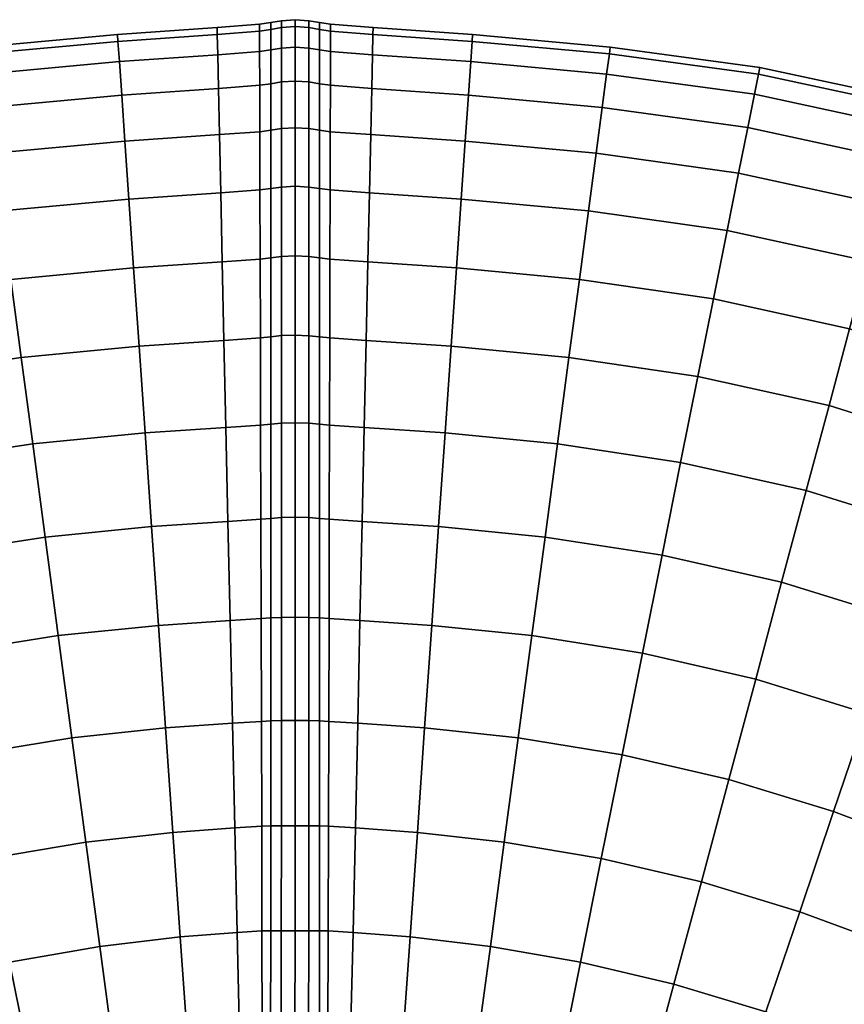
# Model space of a CAD drawing. Header units: centimetres. Extents: x -51 to 51, y -52 to 51.
# Tile 62 of 64: x -6 to 12, y 30 to 51. Entities that reach past the tile are written whole.
import ezdxf

# ---------------------------------------------------------------- set-up
doc = ezdxf.new("R2010")
doc.units = ezdxf.units.CM
doc.layers.add('Layer 01', color=18, linetype='Continuous', true_color=0x000000)

msp = doc.modelspace()

# ---------------------------------------------------------------- meshes
at = {"layer": 'Layer 01'}
mesh = msp.add_polyface(dxfattribs=at)
corners = [(-1.684, 51.199, 17.5), (-1.68, 51.051, 19.759), (-0.767, 51.121, 19.761), (-0.767, 51.269, 17.5), (-1.671, 50.611, 21.98), (-0.766, 50.679, 21.983), (-0.524, 50.715, 21.99), (-0.524, 51.157, 19.764), (-0.524, 51.306, 17.5), (-0.524, 51.157, 15.236), (-0.767, 51.121, 15.239), (-0.524, 50.715, 13.01), (-0.766, 50.679, 13.017), (-1.671, 50.611, 13.02), (-1.68, 51.051, 15.241), (-0.524, 50.715, 13.01), (-0.524, 51.157, 15.236), (-0.294, 51.197, 15.231), (-0.294, 50.754, 13), (-0.524, 51.157, 15.236), (-0.524, 51.306, 17.5), (-0.294, 51.346, 17.5), (0.001, 51.367, 17.5), (0.001, 51.218, 15.228), (0.001, 50.774, 12.995), (0.001, 50.774, 22.005), (0.001, 51.218, 19.772), (-0.294, 51.197, 19.769), (-0.294, 50.754, 22), (-0.524, 51.306, 17.5), (-0.524, 51.157, 19.764), (-0.524, 51.157, 19.764), (-0.524, 50.715, 21.99), (0.001, 50.042, 10.839), (-0.294, 50.022, 10.847), (0.001, 49.035, 8.797), (-0.294, 49.017, 8.807), (-0.524, 48.982, 8.826), (-0.524, 49.985, 10.861), (-0.524, 50.715, 13.01), (-1.633, 48.885, 8.844), (-1.655, 49.884, 10.875), (-0.764, 49.951, 10.871), (-0.761, 48.949, 8.839), (-0.524, 49.985, 10.861), (-0.524, 49.985, 10.861), (-0.524, 48.982, 8.826), (0.001, 47.77, 6.904), (-0.294, 47.753, 6.916), (0.001, 46.269, 5.192), (-0.295, 46.254, 5.206), (-0.524, 46.224, 5.233), (-0.524, 47.721, 6.939), (-1.573, 46.14, 5.257), (-1.605, 47.63, 6.96), (-0.758, 47.69, 6.955), (-0.754, 46.197, 5.251), (-0.524, 48.982, 8.826), (-0.524, 47.721, 6.939), (-0.524, 47.721, 6.939), (-0.524, 46.224, 5.233), (0.001, 44.557, 31.309), (0.001, 46.269, 29.808), (-0.295, 46.254, 29.794), (-0.295, 44.544, 31.293), (-0.524, 46.224, 29.767), (-0.524, 44.518, 31.263), (-1.573, 46.14, 29.743), (-1.535, 44.44, 31.238), (-0.749, 44.494, 31.243), (-0.754, 46.197, 29.749), (-0.524, 44.518, 31.263), (-0.524, 46.224, 29.767), (-3.487, 46.009, 29.755), (-3.37, 44.316, 31.254), (-1.605, 47.63, 28.04), (-3.589, 47.493, 28.048), (-1.655, 49.884, 24.125), (-0.764, 49.951, 24.129), (-1.633, 48.885, 26.156), (-0.761, 48.949, 26.161), (-0.524, 48.982, 26.174), (-0.524, 49.985, 24.139), (-0.758, 47.69, 28.045), (-0.524, 46.224, 29.767), (-0.524, 47.721, 28.061), (0.001, 47.77, 28.096), (-0.294, 47.753, 28.084), (0.001, 49.035, 26.203), (-0.294, 49.017, 26.193), (-0.524, 48.982, 26.174), (-0.524, 47.721, 28.061), (-0.524, 47.721, 28.061), (0.001, 50.042, 24.161), (-0.294, 50.022, 24.153), (-0.524, 50.715, 21.99), (-0.524, 49.985, 24.139), (-0.524, 49.985, 24.139), (-0.524, 48.982, 26.174), (-1.535, 44.44, 3.762), (-3.37, 44.316, 3.746), (-3.487, 46.009, 5.245), (-0.749, 44.494, 3.757), (-0.524, 46.224, 5.233), (-0.524, 44.518, 3.737), (0.001, 44.557, 3.691), (-0.295, 44.544, 3.707), (-0.524, 44.518, 3.737)]
mesh.append_faces([[corners[k] for k in face] for face in [(0, 1, 2, 3), (1, 4, 5, 2), (2, 5, 6, 7), (3, 2, 7, 8), (8, 9, 10, 3), (9, 11, 12, 10), (10, 12, 13, 14), (3, 10, 14, 0), (15, 16, 17, 18), (19, 20, 21, 17), (17, 21, 22, 23), (18, 17, 23, 24), (25, 26, 27, 28), (26, 22, 21, 27), (27, 21, 29, 30), (28, 27, 31, 32), (24, 33, 34, 18), (33, 35, 36, 34), (34, 36, 37, 38), (18, 34, 38, 39), (40, 41, 42, 43), (41, 13, 12, 42), (42, 12, 11, 44), (43, 42, 45, 46), (35, 47, 48, 36), (47, 49, 50, 48), (48, 50, 51, 52), (36, 48, 52, 37), (53, 54, 55, 56), (54, 40, 43, 55), (55, 43, 57, 58), (56, 55, 59, 60), (61, 62, 63, 64), (64, 63, 65, 66), (67, 68, 69, 70), (70, 69, 71, 72), (67, 73, 74, 68), (75, 76, 73, 67), (4, 77, 78, 5), (77, 79, 80, 78), (78, 80, 81, 82), (5, 78, 82, 6), (79, 75, 83, 80), (75, 67, 70, 83), (83, 70, 84, 85), (80, 83, 85, 81), (62, 86, 87, 63), (86, 88, 89, 87), (87, 89, 90, 91), (63, 87, 92, 65), (88, 93, 94, 89), (93, 25, 28, 94), (94, 28, 95, 96), (89, 94, 97, 98), (99, 100, 101, 53), (99, 53, 56, 102), (102, 56, 103, 104), (49, 105, 106, 50), (50, 106, 107, 51)]])
mesh = msp.add_polyface(dxfattribs=at)
corners = [(0.525, 46.224, 29.767), (0.525, 47.72, 28.061), (0.296, 47.753, 28.084), (0.296, 46.253, 29.794), (0.525, 48.981, 26.174), (0.295, 49.016, 26.193), (0.001, 49.035, 26.203), (0.001, 47.77, 28.096), (0.001, 46.269, 29.808), (0.525, 49.985, 24.139), (0.295, 50.022, 24.153), (0.525, 50.714, 21.99), (0.295, 50.753, 22), (0.001, 50.774, 22.005), (0.001, 50.042, 24.161), (0.525, 44.518, 31.263), (0.296, 44.543, 31.293), (0.001, 44.557, 31.309), (0.758, 47.69, 28.045), (0.761, 48.949, 26.161), (0.754, 46.197, 29.749), (1.573, 46.14, 29.743), (1.606, 47.629, 28.04), (1.633, 48.885, 26.156), (0.75, 44.494, 31.242), (1.535, 44.44, 31.238), (3.487, 46.009, 29.755), (3.37, 44.316, 31.254), (0.524, 51.306, 17.5), (0.524, 51.157, 19.764), (0.767, 51.121, 19.761), (0.768, 51.269, 17.5), (0.766, 50.679, 21.983), (1.671, 50.611, 21.98), (1.68, 51.051, 19.759), (1.684, 51.199, 17.5), (0.764, 49.951, 24.129), (1.655, 49.884, 24.125), (0.295, 51.197, 19.769), (0.295, 51.346, 17.5), (0.001, 51.367, 17.5), (0.001, 51.218, 19.772), (0.001, 50.774, 12.995), (0.001, 51.218, 15.228), (0.295, 51.197, 15.231), (0.295, 50.753, 13), (0.524, 51.157, 15.236), (0.525, 50.714, 13.01), (1.68, 51.051, 15.241), (0.767, 51.121, 15.239), (1.671, 50.611, 13.02), (0.766, 50.679, 13.017), (0.525, 49.985, 10.861), (0.295, 50.022, 10.847), (0.525, 48.981, 8.826), (0.295, 49.016, 8.807), (0.001, 49.035, 8.797), (0.001, 50.042, 10.839), (0.764, 49.951, 10.871), (0.761, 48.949, 8.839), (1.655, 49.884, 10.875), (1.633, 48.885, 8.844), (3.37, 44.316, 3.746), (1.535, 44.44, 3.762), (1.573, 46.14, 5.257), (3.487, 46.009, 5.245), (0.525, 44.518, 3.737), (0.525, 46.224, 5.233), (0.754, 46.197, 5.251), (0.75, 44.494, 3.758), (0.525, 47.72, 6.939), (0.758, 47.69, 6.955), (1.606, 47.629, 6.96), (0.296, 47.753, 6.916), (0.296, 46.253, 5.207), (0.001, 46.269, 5.192), (0.001, 47.77, 6.904), (0.296, 44.543, 3.707), (0.001, 44.557, 3.691)]
mesh.append_faces([[corners[k] for k in face] for face in [(0, 1, 2, 3), (1, 4, 5, 2), (2, 5, 6, 7), (3, 2, 7, 8), (4, 9, 10, 5), (9, 11, 12, 10), (10, 12, 13, 14), (5, 10, 14, 6), (15, 0, 3, 16), (16, 3, 8, 17), (4, 1, 18, 19), (1, 0, 20, 18), (18, 20, 21, 22), (19, 18, 22, 23), (0, 15, 24, 20), (20, 24, 25, 21), (26, 21, 25, 27), (28, 29, 30, 31), (29, 11, 32, 30), (30, 32, 33, 34), (31, 30, 34, 35), (11, 9, 36, 32), (9, 4, 19, 36), (36, 19, 23, 37), (32, 36, 37, 33), (11, 29, 38, 12), (29, 28, 39, 38), (38, 39, 40, 41), (12, 38, 41, 13), (42, 43, 44, 45), (43, 40, 39, 44), (44, 39, 28, 46), (45, 44, 46, 47), (35, 48, 49, 31), (48, 50, 51, 49), (49, 51, 47, 46), (31, 49, 46, 28), (47, 52, 53, 45), (52, 54, 55, 53), (53, 55, 56, 57), (45, 53, 57, 42), (54, 52, 58, 59), (52, 47, 51, 58), (58, 51, 50, 60), (59, 58, 60, 61), (62, 63, 64, 65), (66, 67, 68, 69), (69, 68, 64, 63), (67, 70, 71, 68), (70, 54, 59, 71), (71, 59, 61, 72), (68, 71, 72, 64), (54, 70, 73, 55), (70, 67, 74, 73), (73, 74, 75, 76), (55, 73, 76, 56), (67, 66, 77, 74), (74, 77, 78, 75)]])
mesh = msp.add_polyface(dxfattribs=at)
corners = [(-6.807, 50.776, 17.5), (-10.036, 50.336, 17.5), (-10.006, 50.19, 19.781), (-6.787, 50.629, 19.767), (-13.3, 49.635, 17.5), (-13.261, 49.491, 19.789), (-13.146, 49.06, 22.038), (-9.919, 49.756, 22.023), (-6.729, 50.193, 21.996), (-1.684, 51.199, 17.5), (-3.834, 51.048, 17.5), (-3.824, 50.9, 19.76), (-1.68, 51.051, 19.759), (-3.793, 50.462, 21.983), (-1.671, 50.611, 21.98), (-1.671, 50.611, 13.02), (-3.793, 50.462, 13.017), (-3.824, 50.9, 15.24), (-1.68, 51.051, 15.241), (-6.729, 50.193, 13.004), (-6.787, 50.629, 15.233), (-9.919, 49.756, 12.977), (-10.006, 50.19, 15.219), (-13.146, 49.06, 12.962), (-13.261, 49.491, 15.211), (-1.573, 46.14, 5.257), (-3.487, 46.009, 5.245), (-3.589, 47.493, 6.952), (-1.605, 47.63, 6.96), (-6.14, 45.76, 5.205), (-6.336, 47.237, 6.918), (-6.502, 48.482, 8.811), (-3.675, 48.744, 8.838), (-1.633, 48.885, 8.844), (-3.744, 49.738, 10.872), (-1.655, 49.884, 10.875), (-6.634, 49.473, 10.851), (-9.035, 45.342, 5.135), (-9.33, 46.813, 6.858), (-11.976, 44.694, 5.096), (-12.366, 46.149, 6.823), (-12.694, 47.375, 8.732), (-9.578, 48.052, 8.761), (-9.776, 49.038, 10.812), (-12.956, 48.351, 10.79), (-15.326, 45.206, 6.858), (-15.731, 46.404, 8.761), (-16.053, 47.356, 10.812), (-16.287, 48.049, 12.977), (-16.429, 48.469, 15.219), (-16.477, 48.61, 17.5), (-16.429, 48.469, 19.781), (-16.287, 48.049, 22.023), (-16.053, 47.356, 24.188), (-12.956, 48.351, 24.21), (-15.731, 46.404, 26.239), (-12.694, 47.375, 26.268), (-15.326, 45.206, 28.142), (-12.366, 46.149, 28.177), (-1.633, 48.885, 26.156), (-3.675, 48.744, 26.162), (-3.589, 47.493, 28.048), (-1.605, 47.63, 28.04), (-6.502, 48.482, 26.189), (-6.336, 47.237, 28.082), (-6.14, 45.76, 29.795), (-3.487, 46.009, 29.755), (-9.578, 48.052, 26.239), (-9.33, 46.813, 28.142), (-11.976, 44.694, 29.904), (-9.035, 45.342, 29.865), (-3.744, 49.738, 24.128), (-1.655, 49.884, 24.125), (-6.634, 49.473, 24.149), (-9.776, 49.038, 24.188), (-3.37, 44.316, 3.746), (-5.915, 44.074, 3.699)]
mesh.append_faces([[corners[k] for k in face] for face in [(0, 1, 2, 3), (1, 4, 5, 2), (2, 5, 6, 7), (3, 2, 7, 8), (9, 10, 11, 12), (10, 0, 3, 11), (11, 3, 8, 13), (12, 11, 13, 14), (15, 16, 17, 18), (16, 19, 20, 17), (17, 20, 0, 10), (18, 17, 10, 9), (19, 21, 22, 20), (21, 23, 24, 22), (22, 24, 4, 1), (20, 22, 1, 0), (25, 26, 27, 28), (26, 29, 30, 27), (27, 30, 31, 32), (28, 27, 32, 33), (33, 32, 34, 35), (32, 31, 36, 34), (34, 36, 19, 16), (35, 34, 16, 15), (29, 37, 38, 30), (37, 39, 40, 38), (38, 40, 41, 42), (30, 38, 42, 31), (31, 42, 43, 36), (42, 41, 44, 43), (43, 44, 23, 21), (36, 43, 21, 19), (40, 45, 46, 41), (41, 46, 47, 44), (44, 47, 48, 23), (23, 48, 49, 24), (24, 49, 50, 4), (4, 50, 51, 5), (5, 51, 52, 6), (6, 52, 53, 54), (54, 53, 55, 56), (56, 55, 57, 58), (59, 60, 61, 62), (60, 63, 64, 61), (61, 64, 65, 66), (63, 67, 68, 64), (67, 56, 58, 68), (68, 58, 69, 70), (64, 68, 70, 65), (14, 13, 71, 72), (13, 8, 73, 71), (71, 73, 63, 60), (72, 71, 60, 59), (8, 7, 74, 73), (7, 6, 54, 74), (74, 54, 56, 67), (73, 74, 67, 63), (75, 76, 29, 26)]])
mesh = msp.add_polyface(dxfattribs=at)
corners = [(6.502, 48.482, 26.189), (3.675, 48.744, 26.162), (3.589, 47.493, 28.048), (6.336, 47.237, 28.082), (1.633, 48.885, 26.156), (1.606, 47.629, 28.04), (1.573, 46.14, 29.743), (3.487, 46.009, 29.755), (6.14, 45.76, 29.795), (12.694, 47.375, 26.268), (9.578, 48.052, 26.239), (9.33, 46.813, 28.142), (12.366, 46.149, 28.177), (9.035, 45.342, 29.865), (11.976, 44.694, 29.904), (15.731, 46.404, 26.239), (15.326, 45.206, 28.142), (16.287, 48.049, 22.023), (13.146, 49.06, 22.038), (12.956, 48.351, 24.21), (16.053, 47.356, 24.188), (9.919, 49.756, 22.023), (9.776, 49.038, 24.188), (6.729, 50.193, 21.996), (6.634, 49.473, 24.149), (13.3, 49.635, 17.5), (10.036, 50.336, 17.5), (10.006, 50.19, 19.781), (13.261, 49.491, 19.789), (6.807, 50.776, 17.5), (6.787, 50.629, 19.767), (16.477, 48.61, 17.5), (16.429, 48.469, 19.781), (3.834, 51.048, 17.5), (3.824, 50.9, 19.76), (1.684, 51.199, 17.5), (1.68, 51.051, 19.759), (1.671, 50.611, 21.98), (3.793, 50.462, 21.983), (3.744, 49.738, 24.128), (1.655, 49.884, 24.125), (6.729, 50.193, 13.004), (3.793, 50.462, 13.017), (3.824, 50.9, 15.24), (6.787, 50.629, 15.233), (1.671, 50.611, 13.02), (1.68, 51.051, 15.241), (6.502, 48.482, 8.811), (3.675, 48.744, 8.838), (3.744, 49.738, 10.872), (6.634, 49.473, 10.851), (1.633, 48.885, 8.844), (1.655, 49.884, 10.875), (13.146, 49.06, 12.962), (9.919, 49.756, 12.977), (10.006, 50.19, 15.219), (13.261, 49.491, 15.211), (12.694, 47.375, 8.732), (9.578, 48.052, 8.761), (9.776, 49.038, 10.812), (12.956, 48.351, 10.79), (16.287, 48.049, 12.977), (16.429, 48.469, 15.219), (15.731, 46.404, 8.761), (16.053, 47.356, 10.812), (15.326, 45.206, 6.858), (12.366, 46.149, 6.823), (11.976, 44.694, 5.096), (9.035, 45.342, 5.135), (9.33, 46.813, 6.858), (6.14, 45.76, 5.205), (6.336, 47.237, 6.918), (5.915, 44.074, 3.699), (3.37, 44.316, 3.746), (3.487, 46.009, 5.245), (3.589, 47.493, 6.952), (1.573, 46.14, 5.257), (1.606, 47.629, 6.96)]
mesh.append_faces([[corners[k] for k in face] for face in [(0, 1, 2, 3), (1, 4, 5, 2), (2, 5, 6, 7), (3, 2, 7, 8), (9, 10, 11, 12), (10, 0, 3, 11), (11, 3, 8, 13), (12, 11, 13, 14), (15, 9, 12, 16), (17, 18, 19, 20), (20, 19, 9, 15), (18, 21, 22, 19), (21, 23, 24, 22), (22, 24, 0, 10), (19, 22, 10, 9), (25, 26, 27, 28), (26, 29, 30, 27), (27, 30, 23, 21), (28, 27, 21, 18), (31, 25, 28, 32), (32, 28, 18, 17), (29, 33, 34, 30), (33, 35, 36, 34), (34, 36, 37, 38), (30, 34, 38, 23), (23, 38, 39, 24), (38, 37, 40, 39), (39, 40, 4, 1), (24, 39, 1, 0), (41, 42, 43, 44), (42, 45, 46, 43), (43, 46, 35, 33), (44, 43, 33, 29), (47, 48, 49, 50), (48, 51, 52, 49), (49, 52, 45, 42), (50, 49, 42, 41), (53, 54, 55, 56), (54, 41, 44, 55), (55, 44, 29, 26), (56, 55, 26, 25), (57, 58, 59, 60), (58, 47, 50, 59), (59, 50, 41, 54), (60, 59, 54, 53), (61, 53, 56, 62), (62, 56, 25, 31), (63, 57, 60, 64), (64, 60, 53, 61), (65, 66, 57, 63), (67, 68, 69, 66), (68, 70, 71, 69), (69, 71, 47, 58), (66, 69, 58, 57), (72, 73, 74, 70), (70, 74, 75, 71), (74, 76, 77, 75), (75, 77, 51, 48), (71, 75, 48, 47)]])
mesh = msp.add_polyface(dxfattribs=at)
corners = [(-11.976, 44.694, 5.096), (-14.846, 43.785, 5.135), (-15.326, 45.206, 6.858), (-12.366, 46.149, 6.823), (-17.563, 42.699, 5.205), (-18.131, 44.077, 6.918), (-15.326, 45.206, 28.142), (-18.131, 44.077, 28.082), (-17.563, 42.699, 29.795), (-14.846, 43.785, 29.865), (-12.366, 46.149, 28.177), (-11.976, 44.694, 29.904), (-15.423, 37.508, 33.589), (-17.526, 36.556, 33.529), (-16.586, 34.632, 34.266), (-14.604, 35.522, 34.332), (-14.298, 42.163, 31.377), (-11.531, 43.035, 31.42), (-16.914, 41.127, 31.301), (-16.197, 39.387, 32.573), (-13.692, 40.369, 32.654), (-11.039, 41.199, 32.699), (-13.038, 38.432, 33.673), (-10.508, 39.217, 33.719), (-12.346, 36.386, 34.417), (-9.947, 37.124, 34.462), (-11.63, 34.264, 34.873), (-9.366, 34.955, 34.916), (-13.756, 33.462, 34.788), (-10.899, 32.103, 35.033), (-8.774, 32.746, 35.073), (-15.612, 32.637, 34.718), (-5.113, 38.065, 34.332), (-7.501, 37.684, 34.417), (-7.061, 35.488, 34.873), (-4.819, 35.857, 34.788), (-6.612, 33.252, 35.033), (-4.518, 33.608, 34.95), (-3.487, 46.009, 29.755), (-6.14, 45.76, 29.795), (-5.915, 44.074, 31.301), (-3.37, 44.316, 31.254), (-5.666, 42.208, 32.573), (-3.24, 42.443, 32.519), (-9.035, 45.342, 29.865), (-8.699, 43.663, 31.377), (-8.327, 41.807, 32.654), (-7.925, 39.802, 33.673), (-5.398, 40.194, 33.589), (-14.604, 35.522, 0.668), (-16.586, 34.632, 0.734), (-17.526, 36.556, 1.471), (-15.423, 37.508, 1.411), (-9.947, 37.124, 0.538), (-12.346, 36.386, 0.583), (-13.038, 38.432, 1.327), (-10.508, 39.217, 1.281), (-16.197, 39.387, 2.427), (-13.692, 40.369, 2.346), (-11.039, 41.199, 2.301), (-14.298, 42.163, 3.623), (-11.531, 43.035, 3.58), (-16.914, 41.127, 3.699), (-5.113, 38.065, 0.668), (-7.501, 37.684, 0.583), (-7.925, 39.802, 1.327), (-5.398, 40.194, 1.411), (-8.327, 41.807, 2.346), (-5.666, 42.208, 2.427), (-8.699, 43.663, 3.623), (-5.915, 44.074, 3.699), (-9.035, 45.342, 5.135), (-6.14, 45.76, 5.205), (-3.24, 42.443, 2.481), (-3.37, 44.316, 3.746), (-4.518, 33.608, 0.05), (-6.612, 33.252, -0.033), (-7.061, 35.488, 0.127), (-4.819, 35.857, 0.212), (-8.774, 32.746, -0.073), (-9.366, 34.955, 0.084), (-10.899, 32.103, -0.033), (-11.63, 34.264, 0.127), (-13.756, 33.462, 0.212), (-15.612, 32.637, 0.282), (-16.915, 32.003, 0.321), (-17.982, 33.949, 0.766)]
mesh.append_faces([[corners[k] for k in face] for face in [(0, 1, 2, 3), (1, 4, 5, 2), (6, 7, 8, 9), (10, 6, 9, 11), (12, 13, 14, 15), (11, 9, 16, 17), (9, 8, 18, 16), (16, 18, 19, 20), (17, 16, 20, 21), (21, 20, 22, 23), (20, 19, 12, 22), (22, 12, 15, 24), (23, 22, 24, 25), (25, 24, 26, 27), (24, 15, 28, 26), (27, 26, 29, 30), (15, 14, 31, 28), (32, 33, 34, 35), (33, 25, 27, 34), (34, 27, 30, 36), (35, 34, 36, 37), (38, 39, 40, 41), (41, 40, 42, 43), (39, 44, 45, 40), (44, 11, 17, 45), (45, 17, 21, 46), (40, 45, 46, 42), (42, 46, 47, 48), (46, 21, 23, 47), (47, 23, 25, 33), (48, 47, 33, 32), (49, 50, 51, 52), (53, 54, 55, 56), (54, 49, 52, 55), (55, 52, 57, 58), (56, 55, 58, 59), (59, 58, 60, 61), (58, 57, 62, 60), (60, 62, 4, 1), (61, 60, 1, 0), (63, 64, 65, 66), (64, 53, 56, 65), (65, 56, 59, 67), (66, 65, 67, 68), (68, 67, 69, 70), (67, 59, 61, 69), (69, 61, 0, 71), (70, 69, 71, 72), (73, 68, 70, 74), (75, 76, 77, 78), (76, 79, 80, 77), (77, 80, 53, 64), (78, 77, 64, 63), (79, 81, 82, 80), (82, 83, 49, 54), (80, 82, 54, 53), (84, 85, 86, 50), (83, 84, 50, 49)]])
mesh = msp.add_polyface(dxfattribs=at)
corners = [(6.14, 45.76, 29.795), (3.487, 46.009, 29.755), (3.37, 44.316, 31.254), (5.915, 44.074, 31.301), (3.24, 42.443, 32.519), (5.666, 42.208, 32.573), (11.976, 44.694, 29.904), (9.035, 45.342, 29.865), (8.699, 43.663, 31.377), (11.531, 43.035, 31.42), (8.327, 41.807, 32.654), (11.039, 41.199, 32.699), (7.925, 39.802, 33.673), (10.508, 39.217, 33.719), (5.398, 40.194, 33.589), (5.113, 38.065, 34.332), (7.501, 37.684, 34.417), (9.947, 37.124, 34.462), (7.061, 35.488, 34.873), (9.366, 34.955, 34.916), (4.819, 35.857, 34.788), (4.518, 33.608, 34.95), (6.612, 33.252, 35.033), (8.774, 32.746, 35.073), (16.197, 39.387, 32.573), (13.692, 40.369, 32.654), (13.038, 38.432, 33.673), (15.423, 37.508, 33.589), (12.346, 36.386, 34.417), (14.604, 35.522, 34.332), (11.63, 34.264, 34.873), (13.756, 33.462, 34.788), (10.899, 32.103, 35.033), (17.526, 36.556, 33.529), (16.586, 34.632, 34.266), (15.612, 32.637, 34.718), (15.326, 45.206, 28.142), (12.366, 46.149, 28.177), (14.846, 43.785, 29.865), (18.131, 44.077, 28.082), (17.563, 42.699, 29.795), (14.298, 42.163, 31.377), (16.914, 41.127, 31.301), (16.197, 39.387, 2.427), (13.692, 40.369, 2.346), (14.298, 42.163, 3.623), (16.914, 41.127, 3.699), (11.039, 41.199, 2.301), (11.531, 43.035, 3.58), (11.976, 44.694, 5.096), (14.846, 43.785, 5.135), (17.563, 42.699, 5.205), (15.326, 45.206, 6.858), (18.131, 44.077, 6.918), (12.366, 46.149, 6.823), (8.327, 41.807, 2.346), (8.699, 43.663, 3.623), (5.666, 42.208, 2.427), (5.915, 44.074, 3.699), (6.14, 45.76, 5.205), (9.035, 45.342, 5.135), (3.24, 42.443, 2.481), (3.37, 44.316, 3.746), (8.774, 32.746, -0.073), (6.612, 33.252, -0.033), (7.061, 35.488, 0.127), (9.366, 34.955, 0.084), (4.518, 33.608, 0.05), (4.819, 35.857, 0.212), (5.113, 38.065, 0.668), (7.501, 37.684, 0.583), (9.947, 37.124, 0.538), (7.925, 39.802, 1.327), (10.508, 39.217, 1.281), (5.398, 40.194, 1.411), (10.899, 32.103, -0.033), (11.63, 34.264, 0.127), (12.346, 36.386, 0.583), (13.756, 33.462, 0.212), (14.604, 35.522, 0.668), (13.038, 38.432, 1.327), (15.423, 37.508, 1.411), (15.612, 32.637, 0.282), (16.586, 34.632, 0.734), (16.915, 32.003, 0.321), (17.982, 33.949, 0.766), (17.526, 36.556, 1.471)]
mesh.append_faces([[corners[k] for k in face] for face in [(0, 1, 2, 3), (3, 2, 4, 5), (6, 7, 8, 9), (7, 0, 3, 8), (8, 3, 5, 10), (9, 8, 10, 11), (11, 10, 12, 13), (10, 5, 14, 12), (12, 14, 15, 16), (13, 12, 16, 17), (17, 16, 18, 19), (16, 15, 20, 18), (18, 20, 21, 22), (19, 18, 22, 23), (24, 25, 26, 27), (25, 11, 13, 26), (26, 13, 17, 28), (27, 26, 28, 29), (29, 28, 30, 31), (28, 17, 19, 30), (30, 19, 23, 32), (33, 27, 29, 34), (34, 29, 31, 35), (36, 37, 6, 38), (39, 36, 38, 40), (40, 38, 41, 42), (38, 6, 9, 41), (41, 9, 11, 25), (42, 41, 25, 24), (43, 44, 45, 46), (44, 47, 48, 45), (45, 48, 49, 50), (46, 45, 50, 51), (51, 50, 52, 53), (50, 49, 54, 52), (47, 55, 56, 48), (55, 57, 58, 56), (56, 58, 59, 60), (48, 56, 60, 49), (57, 61, 62, 58), (63, 64, 65, 66), (64, 67, 68, 65), (65, 68, 69, 70), (66, 65, 70, 71), (71, 70, 72, 73), (70, 69, 74, 72), (72, 74, 57, 55), (73, 72, 55, 47), (75, 63, 66, 76), (76, 66, 71, 77), (78, 76, 77, 79), (79, 77, 80, 81), (77, 71, 73, 80), (80, 73, 47, 44), (81, 80, 44, 43), (82, 78, 79, 83), (84, 82, 83, 85), (83, 79, 81, 86)]])
mesh = msp.add_polyface(dxfattribs=at)
corners = [(-1.402, 38.391, 34.234), (-2.952, 38.285, 34.266), (-2.798, 36.071, 34.718), (-1.353, 36.173, 34.679), (-5.113, 38.065, 34.332), (-4.819, 35.857, 34.788), (-4.518, 33.608, 34.95), (-2.641, 33.815, 34.876), (-1.302, 33.914, 34.831), (-0.727, 36.211, 34.675), (-0.733, 38.433, 34.233), (-0.721, 33.95, 34.825), (-0.526, 33.957, 34.848), (-0.526, 36.222, 34.699), (-0.525, 38.447, 34.257), (0, 33.961, 34.906), (0, 36.233, 34.756), (-0.296, 36.229, 34.736), (-0.296, 33.96, 34.886), (0, 38.466, 34.312), (-0.295, 38.46, 34.293), (-0.525, 38.447, 34.257), (-0.526, 36.222, 34.699), (-0.526, 36.222, 34.699), (-0.526, 33.957, 34.848), (0, 40.622, 33.58), (-0.295, 40.613, 33.562), (0.001, 42.664, 32.574), (-0.295, 42.653, 32.556), (-0.525, 42.631, 32.524), (-0.525, 40.596, 33.527), (-0.525, 38.447, 34.257), (-1.494, 42.561, 32.499), (-1.449, 40.533, 33.503), (-0.739, 40.578, 33.504), (-0.744, 42.61, 32.502), (-0.525, 40.596, 33.527), (-0.525, 40.596, 33.527), (-0.525, 42.631, 32.524), (0.001, 44.557, 31.309), (-0.295, 44.544, 31.293), (-0.524, 44.518, 31.263), (-1.535, 44.44, 31.238), (-0.749, 44.494, 31.243), (-0.525, 42.631, 32.524), (-0.524, 44.518, 31.263), (-3.37, 44.316, 31.254), (-3.24, 42.443, 32.519), (-3.1, 40.422, 33.529), (-5.666, 42.208, 32.573), (-5.398, 40.194, 33.589), (-1.402, 38.391, 0.766), (-2.952, 38.285, 0.734), (-3.1, 40.422, 1.471), (-1.449, 40.533, 1.497), (-5.113, 38.065, 0.668), (-5.398, 40.194, 1.411), (-5.666, 42.208, 2.427), (-3.24, 42.443, 2.481), (-1.494, 42.561, 2.501), (-3.37, 44.316, 3.746), (-1.535, 44.44, 3.762), (-0.739, 40.578, 1.496), (-0.733, 38.433, 0.767), (-0.744, 42.61, 2.498), (-0.525, 42.631, 2.476), (-0.525, 40.596, 1.473), (-0.525, 38.447, 0.743), (-0.749, 44.494, 3.757), (-0.524, 44.518, 3.737), (0.001, 44.557, 3.691), (0.001, 42.664, 2.426), (-0.295, 42.653, 2.444), (-0.295, 44.544, 3.707), (-0.525, 42.631, 2.476), (-0.524, 44.518, 3.737), (0, 40.622, 1.42), (-0.295, 40.613, 1.438), (0, 38.466, 0.688), (-0.295, 38.46, 0.707), (-0.525, 38.447, 0.743), (-0.525, 40.596, 1.473), (-0.525, 40.596, 1.473), (-0.525, 42.631, 2.476), (0, 36.233, 0.244), (-0.296, 36.229, 0.264), (0, 33.961, 0.094), (-0.296, 33.96, 0.114), (-0.526, 33.957, 0.152), (-0.526, 36.222, 0.301), (-0.525, 38.447, 0.743), (-1.302, 33.914, 0.169), (-1.353, 36.173, 0.321), (-0.727, 36.211, 0.325), (-0.721, 33.95, 0.175), (-0.526, 36.222, 0.301), (-0.526, 36.222, 0.301), (-0.526, 33.957, 0.152), (-2.641, 33.815, 0.124), (-2.798, 36.071, 0.282), (-4.518, 33.608, 0.05), (-4.819, 35.857, 0.212)]
mesh.append_faces([[corners[k] for k in face] for face in [(0, 1, 2, 3), (1, 4, 5, 2), (2, 5, 6, 7), (3, 2, 7, 8), (0, 3, 9, 10), (3, 8, 11, 9), (9, 11, 12, 13), (10, 9, 13, 14), (15, 16, 17, 18), (16, 19, 20, 17), (17, 20, 21, 22), (18, 17, 23, 24), (19, 25, 26, 20), (25, 27, 28, 26), (26, 28, 29, 30), (20, 26, 30, 31), (32, 33, 34, 35), (33, 0, 10, 34), (34, 10, 14, 36), (35, 34, 37, 38), (27, 39, 40, 28), (28, 40, 41, 29), (42, 32, 35, 43), (43, 35, 44, 45), (42, 46, 47, 32), (32, 47, 48, 33), (47, 49, 50, 48), (48, 50, 4, 1), (33, 48, 1, 0), (51, 52, 53, 54), (52, 55, 56, 53), (53, 56, 57, 58), (54, 53, 58, 59), (59, 58, 60, 61), (51, 54, 62, 63), (54, 59, 64, 62), (62, 64, 65, 66), (63, 62, 66, 67), (59, 61, 68, 64), (64, 68, 69, 65), (70, 71, 72, 73), (73, 72, 74, 75), (71, 76, 77, 72), (76, 78, 79, 77), (77, 79, 80, 81), (72, 77, 82, 83), (78, 84, 85, 79), (84, 86, 87, 85), (85, 87, 88, 89), (79, 85, 89, 90), (91, 92, 93, 94), (92, 51, 63, 93), (93, 63, 67, 95), (94, 93, 96, 97), (91, 98, 99, 92), (98, 100, 101, 99), (99, 101, 55, 52), (92, 99, 52, 51)]])
mesh = msp.add_polyface(dxfattribs=at)
corners = [(0.525, 42.631, 32.524), (0.525, 44.518, 31.263), (0.296, 44.543, 31.293), (0.296, 42.653, 32.556), (0.001, 44.557, 31.309), (0.001, 42.664, 32.574), (0.745, 42.61, 32.502), (0.75, 44.494, 31.242), (1.494, 42.561, 32.499), (1.535, 44.44, 31.238), (3.37, 44.316, 31.254), (3.24, 42.443, 32.519), (5.666, 42.208, 32.573), (3.1, 40.422, 33.529), (5.398, 40.194, 33.589), (1.449, 40.533, 33.503), (1.402, 38.391, 34.234), (2.952, 38.285, 34.266), (5.113, 38.065, 34.332), (2.798, 36.071, 34.718), (4.819, 35.857, 34.788), (1.353, 36.173, 34.679), (1.302, 33.914, 34.831), (2.641, 33.815, 34.876), (4.518, 33.608, 34.95), (0.526, 40.596, 33.527), (0.739, 40.578, 33.504), (0.526, 38.447, 34.257), (0.733, 38.433, 34.233), (0.526, 36.222, 34.699), (0.727, 36.211, 34.675), (0.526, 33.957, 34.848), (0.721, 33.95, 34.825), (0.296, 36.229, 34.736), (0.297, 33.96, 34.886), (0.296, 38.46, 34.293), (0, 38.466, 34.312), (0, 36.233, 34.756), (0, 33.961, 34.906), (0.296, 40.613, 33.562), (0, 40.622, 33.58), (3.24, 42.443, 2.481), (1.494, 42.561, 2.501), (1.535, 44.44, 3.762), (3.37, 44.316, 3.746), (0.525, 42.631, 2.476), (0.525, 44.518, 3.737), (0.75, 44.494, 3.758), (0.745, 42.61, 2.498), (0.296, 42.653, 2.444), (0.296, 44.543, 3.707), (0.001, 42.664, 2.426), (0.001, 44.557, 3.691), (0.526, 40.596, 1.473), (0.296, 40.613, 1.438), (0.526, 38.447, 0.743), (0.296, 38.46, 0.707), (0, 38.466, 0.688), (0, 40.622, 1.42), (0.739, 40.578, 1.496), (0.733, 38.433, 0.767), (1.449, 40.533, 1.497), (1.402, 38.391, 0.766), (0.526, 36.222, 0.301), (0.296, 36.229, 0.264), (0.526, 33.957, 0.152), (0.297, 33.96, 0.114), (0, 33.961, 0.094), (0, 36.233, 0.244), (0.727, 36.211, 0.325), (0.721, 33.95, 0.175), (1.353, 36.173, 0.321), (1.302, 33.914, 0.169), (4.518, 33.608, 0.05), (2.641, 33.815, 0.124), (2.798, 36.071, 0.282), (4.819, 35.857, 0.212), (2.952, 38.285, 0.734), (5.113, 38.065, 0.668), (3.1, 40.422, 1.471), (5.398, 40.194, 1.411), (5.666, 42.208, 2.427)]
mesh.append_faces([[corners[k] for k in face] for face in [(0, 1, 2, 3), (3, 2, 4, 5), (1, 0, 6, 7), (7, 6, 8, 9), (10, 9, 8, 11), (12, 11, 13, 14), (11, 8, 15, 13), (13, 15, 16, 17), (14, 13, 17, 18), (18, 17, 19, 20), (17, 16, 21, 19), (19, 21, 22, 23), (20, 19, 23, 24), (0, 25, 26, 6), (25, 27, 28, 26), (26, 28, 16, 15), (6, 26, 15, 8), (27, 29, 30, 28), (29, 31, 32, 30), (30, 32, 22, 21), (28, 30, 21, 16), (31, 29, 33, 34), (29, 27, 35, 33), (33, 35, 36, 37), (34, 33, 37, 38), (27, 25, 39, 35), (25, 0, 3, 39), (39, 3, 5, 40), (35, 39, 40, 36), (41, 42, 43, 44), (45, 46, 47, 48), (48, 47, 43, 42), (46, 45, 49, 50), (50, 49, 51, 52), (45, 53, 54, 49), (53, 55, 56, 54), (54, 56, 57, 58), (49, 54, 58, 51), (55, 53, 59, 60), (53, 45, 48, 59), (59, 48, 42, 61), (60, 59, 61, 62), (55, 63, 64, 56), (63, 65, 66, 64), (64, 66, 67, 68), (56, 64, 68, 57), (65, 63, 69, 70), (63, 55, 60, 69), (69, 60, 62, 71), (70, 69, 71, 72), (73, 74, 75, 76), (74, 72, 71, 75), (75, 71, 62, 77), (76, 75, 77, 78), (78, 77, 79, 80), (77, 62, 61, 79), (79, 61, 42, 41), (80, 79, 41, 81)]])
mesh = msp.add_polyface(dxfattribs=at)
corners = [(16.303, 27.183, 34.701), (15.192, 25.252, 34.263), (15.347, 25.162, 34.243), (16.464, 27.086, 34.679), (15.754, 24.888, 34.255), (16.911, 26.788, 34.688), (16.103, 27.296, 34.738), (14.991, 25.36, 34.299), (17.435, 29.145, 34.848), (17.237, 29.262, 34.886), (16.981, 29.411, 34.906), (15.845, 27.443, 34.758), (14.731, 25.505, 34.318), (13.678, 26.087, 34.255), (12.653, 26.567, 34.307), (11.711, 24.628, 33.59), (12.649, 24.196, 33.54), (11.174, 27.194, 34.382), (10.35, 25.192, 33.66), (9.449, 27.812, 34.454), (8.754, 25.755, 33.724), (12.891, 31.364, 34.95), (10.899, 32.103, 35.033), (10.169, 29.94, 34.892), (12.025, 29.263, 34.814), (8.774, 32.746, 35.073), (8.182, 30.536, 34.929), (15.829, 30.022, 34.831), (14.621, 30.605, 34.876), (13.629, 28.57, 34.738), (14.744, 28.039, 34.688), (13.756, 33.462, 34.788), (11.63, 34.264, 34.873), (17.982, 33.949, 34.234), (16.586, 34.632, 34.266), (15.612, 32.637, 34.718), (16.915, 32.003, 34.679), (16.351, 29.762, 34.825), (17.476, 31.723, 34.675), (15.589, 27.592, 34.738), (14.475, 25.657, 34.3), (16.724, 29.558, 34.886), (16.523, 29.671, 34.848), (15.39, 27.709, 34.702), (14.279, 25.778, 34.265), (15.226, 27.8, 34.679), (14.121, 25.869, 34.244), (14.279, 25.778, 34.265), (15.39, 27.709, 34.702), (15.39, 27.709, 34.702), (16.523, 29.671, 34.848), (12.891, 31.364, 0.05), (10.899, 32.103, -0.033), (11.63, 34.264, 0.127), (13.756, 33.462, 0.212), (15.829, 30.022, 0.169), (14.621, 30.605, 0.124), (15.612, 32.637, 0.282), (16.915, 32.003, 0.321), (17.476, 31.723, 0.325), (16.351, 29.762, 0.175), (16.981, 29.411, 0.094), (15.845, 27.443, 0.242), (15.589, 27.592, 0.262), (16.724, 29.558, 0.114), (14.731, 25.505, 0.682), (14.475, 25.657, 0.7), (14.279, 25.778, 0.735), (15.39, 27.709, 0.298), (16.523, 29.671, 0.152), (13.678, 26.087, 0.745), (14.744, 28.039, 0.312), (15.226, 27.8, 0.321), (14.121, 25.869, 0.756), (16.523, 29.671, 0.152), (15.39, 27.709, 0.298), (15.39, 27.709, 0.298), (14.279, 25.778, 0.735), (12.649, 24.196, 1.46), (13.056, 23.998, 1.472), (11.711, 24.628, 1.41), (10.35, 25.192, 1.34), (11.174, 27.194, 0.618), (12.653, 26.567, 0.693), (13.629, 28.57, 0.262), (12.025, 29.263, 0.186), (8.754, 25.755, 1.276), (9.449, 27.812, 0.546), (10.169, 29.94, 0.108), (8.182, 30.536, 0.071), (8.774, 32.746, -0.073), (17.435, 29.145, 0.152), (16.303, 27.183, 0.299), (16.103, 27.296, 0.262), (17.237, 29.262, 0.114), (15.192, 25.252, 0.737), (14.991, 25.36, 0.701), (16.464, 27.086, 0.321), (15.347, 25.162, 0.757), (16.911, 26.788, 0.312), (15.754, 24.888, 0.745)]
mesh.append_faces([[corners[k] for k in face] for face in [(0, 1, 2, 3), (3, 2, 4, 5), (1, 0, 6, 7), (0, 8, 9, 6), (6, 9, 10, 11), (7, 6, 11, 12), (13, 14, 15, 16), (14, 17, 18, 15), (17, 19, 20, 18), (21, 22, 23, 24), (22, 25, 26, 23), (24, 23, 19, 17), (27, 28, 29, 30), (28, 21, 24, 29), (29, 24, 17, 14), (30, 29, 14, 13), (31, 32, 22, 21), (33, 34, 35, 36), (35, 31, 21, 28), (36, 35, 28, 27), (36, 27, 37, 38), (12, 11, 39, 40), (11, 10, 41, 39), (39, 41, 42, 43), (40, 39, 43, 44), (27, 30, 45, 37), (30, 13, 46, 45), (45, 46, 47, 48), (37, 45, 49, 50), (51, 52, 53, 54), (55, 56, 57, 58), (56, 51, 54, 57), (55, 58, 59, 60), (61, 62, 63, 64), (62, 65, 66, 63), (63, 66, 67, 68), (64, 63, 68, 69), (70, 71, 72, 73), (71, 55, 60, 72), (72, 60, 74, 75), (73, 72, 76, 77), (78, 70, 73, 79), (80, 81, 82, 83), (78, 80, 83, 70), (70, 83, 84, 71), (83, 82, 85, 84), (84, 85, 51, 56), (71, 84, 56, 55), (81, 86, 87, 82), (82, 87, 88, 85), (88, 89, 90, 52), (85, 88, 52, 51), (91, 92, 93, 94), (92, 95, 96, 93), (93, 96, 65, 62), (94, 93, 62, 61), (95, 92, 97, 98), (98, 97, 99, 100)]])
mesh = msp.add_polyface(dxfattribs=at)
corners = [(-8.182, 30.536, 34.929), (-10.169, 29.94, 34.892), (-9.449, 27.812, 34.454), (-7.6, 28.362, 34.486), (-8.754, 25.755, 33.724), (-7.037, 26.262, 33.752), (-0.015, 27.293, 33.595), (-0.004, 29.454, 34.318), (-0.302, 29.458, 34.299), (-0.313, 27.3, 33.575), (-0.531, 29.465, 34.263), (-0.54, 27.312, 33.542), (-0.332, 25.253, 32.578), (-0.554, 25.269, 32.547), (-1.2, 29.431, 34.255), (-1.149, 27.28, 33.538), (-0.706, 27.313, 33.524), (-0.71, 29.464, 34.243), (-1.1, 25.237, 32.55), (-0.706, 25.271, 32.534), (-0.554, 25.269, 32.547), (-0.54, 27.312, 33.542), (-0.54, 27.312, 33.542), (-0.531, 29.465, 34.263), (-2.326, 29.334, 34.307), (-2.173, 27.184, 33.59), (-3.92, 29.137, 34.382), (-3.633, 26.992, 33.66), (-5.723, 28.81, 34.454), (-5.296, 26.681, 33.724), (-1.302, 33.914, 34.831), (-2.641, 33.815, 34.876), (-2.483, 31.557, 34.738), (-1.251, 31.654, 34.688), (-4.518, 33.608, 34.95), (-4.217, 31.355, 34.814), (-6.612, 33.252, 35.033), (-6.164, 31.013, 34.892), (-8.774, 32.746, 35.073), (-0.715, 31.689, 34.679), (-0.721, 33.95, 34.825), (-0.531, 29.465, 34.263), (-0.527, 31.692, 34.702), (-0.526, 33.957, 34.848), (0, 31.689, 34.758), (-0.297, 31.69, 34.738), (0, 33.961, 34.906), (-0.296, 33.96, 34.886), (-0.526, 33.957, 34.848), (-0.527, 31.692, 34.702), (-0.527, 31.692, 34.702), (0, 33.961, 0.094), (0, 31.689, 0.242), (-0.297, 31.69, 0.262), (-0.296, 33.96, 0.114), (-0.004, 29.454, 0.682), (-0.302, 29.458, 0.701), (-0.531, 29.465, 0.737), (-0.527, 31.692, 0.299), (-0.526, 33.957, 0.152), (-1.2, 29.431, 0.745), (-1.251, 31.654, 0.312), (-0.715, 31.689, 0.321), (-0.71, 29.464, 0.757), (-1.302, 33.914, 0.169), (-0.721, 33.95, 0.175), (-0.526, 33.957, 0.152), (-0.527, 31.692, 0.299), (-0.527, 31.692, 0.299), (-0.531, 29.465, 0.737), (-2.326, 29.334, 0.693), (-2.483, 31.557, 0.262), (-3.92, 29.137, 0.618), (-4.217, 31.355, 0.186), (-4.518, 33.608, 0.05), (-2.641, 33.815, 0.124), (-5.723, 28.81, 0.546), (-6.164, 31.013, 0.108), (-7.6, 28.362, 0.514), (-8.182, 30.536, 0.071), (-8.774, 32.746, -0.073), (-6.612, 33.252, -0.033), (-9.449, 27.812, 0.546), (-10.169, 29.94, 0.108), (-7.037, 26.262, 1.248), (-8.754, 25.755, 1.276), (-0.015, 27.293, 1.405), (-0.313, 27.3, 1.425), (-0.332, 25.253, 2.422), (-0.554, 25.269, 2.453), (-0.54, 27.312, 1.458), (-1.1, 25.237, 2.45), (-1.149, 27.28, 1.462), (-0.706, 27.313, 1.476), (-0.706, 25.271, 2.466), (-0.531, 29.465, 0.737), (-0.54, 27.312, 1.458), (-0.54, 27.312, 1.458), (-0.554, 25.269, 2.453), (-2.173, 27.184, 1.41), (-3.633, 26.992, 1.34), (-5.296, 26.681, 1.276)]
mesh.append_faces([[corners[k] for k in face] for face in [(0, 1, 2, 3), (3, 2, 4, 5), (6, 7, 8, 9), (9, 8, 10, 11), (12, 9, 11, 13), (14, 15, 16, 17), (15, 18, 19, 16), (16, 19, 20, 21), (17, 16, 22, 23), (14, 24, 25, 15), (24, 26, 27, 25), (26, 28, 29, 27), (28, 3, 5, 29), (30, 31, 32, 33), (31, 34, 35, 32), (32, 35, 26, 24), (33, 32, 24, 14), (34, 36, 37, 35), (36, 38, 0, 37), (37, 0, 3, 28), (35, 37, 28, 26), (30, 33, 39, 40), (33, 14, 17, 39), (39, 17, 41, 42), (40, 39, 42, 43), (7, 44, 45, 8), (44, 46, 47, 45), (45, 47, 48, 49), (8, 45, 50, 10), (51, 52, 53, 54), (52, 55, 56, 53), (53, 56, 57, 58), (54, 53, 58, 59), (60, 61, 62, 63), (61, 64, 65, 62), (62, 65, 66, 67), (63, 62, 68, 69), (60, 70, 71, 61), (70, 72, 73, 71), (71, 73, 74, 75), (61, 71, 75, 64), (72, 76, 77, 73), (76, 78, 79, 77), (77, 79, 80, 81), (73, 77, 81, 74), (78, 82, 83, 79), (84, 85, 82, 78), (55, 86, 87, 56), (87, 88, 89, 90), (56, 87, 90, 57), (91, 92, 93, 94), (92, 60, 63, 93), (93, 63, 95, 96), (94, 93, 97, 98), (99, 100, 72, 70), (92, 99, 70, 60), (101, 84, 78, 76), (100, 101, 76, 72)]])
mesh = msp.add_polyface(dxfattribs=at)
corners = [(9.449, 27.812, 34.454), (7.6, 28.362, 34.486), (7.037, 26.262, 33.752), (8.754, 25.755, 33.724), (10.169, 29.94, 34.892), (8.182, 30.536, 34.929), (8.774, 32.746, 35.073), (6.612, 33.252, 35.033), (6.164, 31.013, 34.892), (4.518, 33.608, 34.95), (4.217, 31.355, 34.814), (3.92, 29.137, 34.382), (5.723, 28.81, 34.454), (5.296, 26.681, 33.724), (3.633, 26.992, 33.66), (2.641, 33.815, 34.876), (2.483, 31.557, 34.738), (1.302, 33.914, 34.831), (1.251, 31.654, 34.688), (1.198, 29.43, 34.255), (2.326, 29.334, 34.307), (2.172, 27.183, 33.59), (1.144, 27.279, 33.54), (0.526, 33.957, 34.848), (0.526, 31.692, 34.702), (0.714, 31.689, 34.679), (0.721, 33.95, 34.825), (0.524, 29.464, 34.265), (0.705, 29.463, 34.244), (0.515, 27.308, 33.547), (0.691, 27.311, 33.528), (0.5, 25.261, 32.56), (0.673, 25.266, 32.543), (1.089, 25.235, 32.553), (0.284, 27.298, 33.579), (0.266, 25.248, 32.587), (0.293, 29.457, 34.3), (-0.004, 29.454, 34.318), (-0.015, 27.293, 33.595), (0.296, 31.69, 34.738), (0.297, 33.96, 34.886), (0, 33.961, 34.906), (0, 31.689, 34.758), (8.754, 25.755, 1.276), (7.037, 26.262, 1.248), (7.6, 28.362, 0.514), (9.449, 27.812, 0.546), (8.182, 30.536, 0.071), (10.169, 29.94, 0.108), (5.296, 26.681, 1.276), (3.633, 26.992, 1.34), (3.92, 29.137, 0.618), (5.723, 28.81, 0.546), (6.164, 31.013, 0.108), (4.217, 31.355, 0.186), (4.518, 33.608, 0.05), (6.612, 33.252, -0.033), (8.774, 32.746, -0.073), (2.172, 27.183, 1.41), (1.144, 27.279, 1.46), (1.198, 29.43, 0.745), (2.326, 29.334, 0.693), (2.483, 31.557, 0.262), (1.251, 31.654, 0.312), (1.302, 33.914, 0.169), (2.641, 33.815, 0.124), (0.5, 25.261, 2.44), (0.515, 27.308, 1.453), (0.691, 27.311, 1.472), (0.673, 25.266, 2.457), (0.524, 29.464, 0.735), (0.705, 29.463, 0.756), (1.089, 25.235, 2.447), (0.526, 31.692, 0.298), (0.714, 31.689, 0.321), (0.526, 33.957, 0.152), (0.721, 33.95, 0.175), (0.296, 31.69, 0.262), (0.297, 33.96, 0.114), (0.293, 29.457, 0.7), (-0.004, 29.454, 0.682), (0, 31.689, 0.242), (0, 33.961, 0.094), (0.284, 27.298, 1.421), (0.266, 25.248, 2.413), (-0.015, 27.293, 1.405)]
mesh.append_faces([[corners[k] for k in face] for face in [(0, 1, 2, 3), (4, 5, 1, 0), (6, 7, 8, 5), (7, 9, 10, 8), (8, 10, 11, 12), (5, 8, 12, 1), (1, 12, 13, 2), (12, 11, 14, 13), (9, 15, 16, 10), (15, 17, 18, 16), (16, 18, 19, 20), (10, 16, 20, 11), (11, 20, 21, 14), (20, 19, 22, 21), (23, 24, 25, 26), (24, 27, 28, 25), (25, 28, 19, 18), (26, 25, 18, 17), (27, 29, 30, 28), (29, 31, 32, 30), (30, 32, 33, 22), (28, 30, 22, 19), (31, 29, 34, 35), (29, 27, 36, 34), (34, 36, 37, 38), (27, 24, 39, 36), (24, 23, 40, 39), (39, 40, 41, 42), (36, 39, 42, 37), (43, 44, 45, 46), (46, 45, 47, 48), (49, 50, 51, 52), (44, 49, 52, 45), (45, 52, 53, 47), (52, 51, 54, 53), (53, 54, 55, 56), (47, 53, 56, 57), (58, 59, 60, 61), (50, 58, 61, 51), (51, 61, 62, 54), (61, 60, 63, 62), (62, 63, 64, 65), (54, 62, 65, 55), (66, 67, 68, 69), (67, 70, 71, 68), (68, 71, 60, 59), (69, 68, 59, 72), (70, 73, 74, 71), (73, 75, 76, 74), (74, 76, 64, 63), (71, 74, 63, 60), (75, 73, 77, 78), (73, 70, 79, 77), (77, 79, 80, 81), (78, 77, 81, 82), (70, 67, 83, 79), (67, 66, 84, 83), (79, 83, 85, 80)]])

doc.saveas('drawing.dxf')
